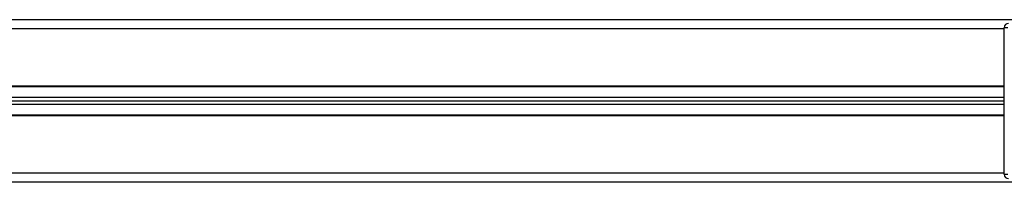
# Model space of a CAD drawing. Header units: millimetres. Extents: x 0 to 420, y 0 to 297.
# Tile 72 of 106: x 203.19 to 209.54, y 209.05 to 210.09. Entities that reach past the tile are written whole.
import ezdxf

# ---------------------------------------------------------------- set-up
doc = ezdxf.new("R2010")
doc.units = ezdxf.units.MM

msp = doc.modelspace()

# ---------------------------------------------------------------- linework, layer by layer
at = {"color": 7, "linetype": 'Continuous', "lineweight": 25}
for p, q in [((210.536, 210.09431), (176.3451, 210.09431)), ((209.53722, 210.03624), (177.34388, 210.03624)), ((209.53722, 209.10017), (209.53722, 210.04321)), ((209.56103, 210.04321), (209.53722, 210.04321)), ((209.53722, 209.66809), (177.34388, 209.66809)), ((209.53722, 209.66228), (177.34388, 209.66228)), ((209.53722, 209.59492), (177.34388, 209.59492)), ((209.53722, 209.57169), (177.34388, 209.57169)), ((209.53722, 209.54847), (177.34388, 209.54847)), ((209.53722, 209.48111), (177.34388, 209.48111)), ((209.53722, 209.4753), (177.34388, 209.4753)), ((209.53722, 209.10714), (177.34388, 209.10714)), ((209.53722, 209.10017), (209.56103, 209.10017)), ((210.536, 209.04907), (176.3451, 209.04907))]:
    msp.add_line(p, q, dxfattribs=at)
for centre, start, end in [((209.56509, 210.04321), 90, 180), ((209.56509, 209.10017), 180, 270)]:
    msp.add_arc(centre, 0.02787, start, end, dxfattribs=at)

doc.saveas('drawing.dxf')
